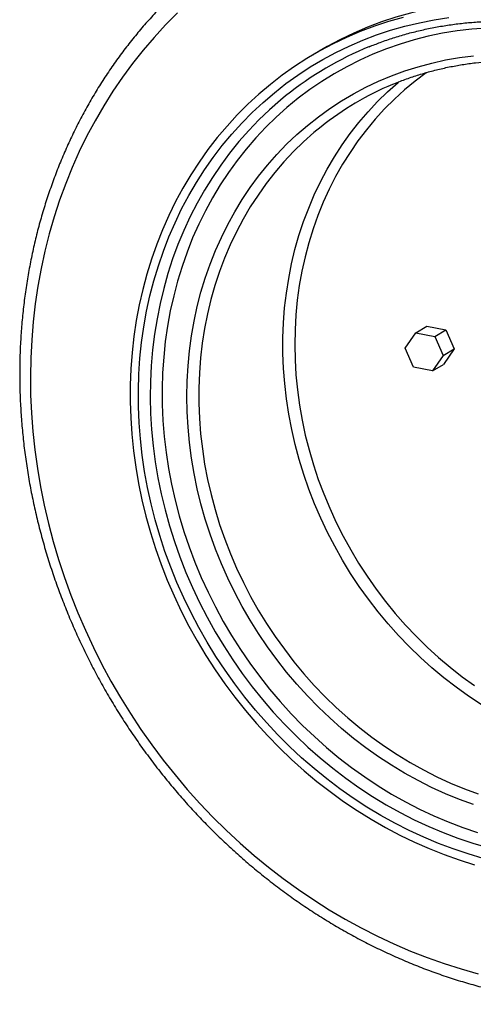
# Model space of a CAD drawing. Header units: inches. Extents: x -59 to 40, y -86 to 20.
# Tile 22 of 74: x 19.39 to 19.588, y -74.966 to -74.536. Entities that reach past the tile are written whole.
import ezdxf

# ---------------------------------------------------------------- set-up
doc = ezdxf.new("R2010")
doc.units = ezdxf.units.IN
doc.header["$MEASUREMENT"] = 0
doc.layers.add('SID-M-S', color=7, linetype='Continuous')

# ---------------------------------------------------------------- blocks, each defined once
blk = doc.blocks.new('dm108465')
at = {"layer": 'SID-M-S'}
for p, q in [((-0.7271275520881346, -0.6462809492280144), (-0.7223336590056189, -0.6434331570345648)), ((-0.7223336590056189, -0.6434331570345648), (-0.7140445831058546, -0.6450188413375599)), ((-0.731776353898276, -0.6530054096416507), (-0.7271275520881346, -0.6462809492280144)), ((-0.7271275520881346, -0.6462809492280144), (-0.7188384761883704, -0.6478666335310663)), ((-0.7188384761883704, -0.6478666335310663), (-0.7140445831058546, -0.6450188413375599)), ((-0.7188384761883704, -0.6478666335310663), (-0.7151981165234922, -0.6561767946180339)), ((-0.7140445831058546, -0.6450188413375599), (-0.7104042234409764, -0.6533290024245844)), ((-0.7281359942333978, -0.6613155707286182), (-0.731776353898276, -0.6530054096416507)), ((-0.7151981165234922, -0.6561767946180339), (-0.7198469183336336, -0.6629012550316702)), ((-0.7151981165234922, -0.6561767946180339), (-0.7104042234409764, -0.6533290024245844)), ((-0.7104042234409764, -0.6533290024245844), (-0.715053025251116, -0.6600534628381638)), ((-0.7198469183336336, -0.6629012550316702), (-0.7281359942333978, -0.6613155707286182)), ((-0.7198469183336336, -0.6629012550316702), (-0.715053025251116, -0.6600534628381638))]:
    blk.add_line(p, q, dxfattribs=at)
for points in [[(-0.8313367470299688, -0.5067254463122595), (-0.8365297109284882, -0.511938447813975), (-0.8415353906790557, -0.5173532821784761), (-0.8463483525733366, -0.5229638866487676), (-0.8509630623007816, -0.5287639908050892), (-0.8553744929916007, -0.5347471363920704), (-0.8595776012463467, -0.5409066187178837), (-0.8635678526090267, -0.547235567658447), (-0.867340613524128, -0.5537269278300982), (-0.8708918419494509, -0.56037341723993), (-0.8742174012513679, -0.5671676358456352), (-0.8773136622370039, -0.5741019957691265), (-0.880177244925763, -0.5811687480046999), (-0.8828047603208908, -0.5883600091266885), (-0.8851934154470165, -0.5956677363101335), (-0.8873405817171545, -0.6030837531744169), (-0.8892437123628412, -0.6105998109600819), (-0.8909007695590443, -0.6182074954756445), (-0.8923099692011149, -0.6258982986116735), (-0.8934695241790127, -0.6336636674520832), (-0.8943784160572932, -0.6414948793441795), (-0.8950353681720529, -0.6493832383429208), (-0.8954398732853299, -0.6573198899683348), (-0.8955912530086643, -0.6652960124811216), (-0.8954895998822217, -0.6733026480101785), (-0.8951347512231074, -0.6813309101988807), (-0.8945273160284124, -0.6893717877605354), (-0.8936679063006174, -0.6974163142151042), (-0.8925573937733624, -0.7054555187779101), (-0.8911971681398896, -0.7134803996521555), (-0.8895887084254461, -0.7214819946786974), (-0.8877336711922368, -0.729451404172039), (-0.8856343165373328, -0.7373796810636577), (-0.8832929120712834, -0.7452579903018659), (-0.8807119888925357, -0.7530775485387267), (-0.8778945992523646, -0.7608295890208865), (-0.8748437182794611, -0.7685054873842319), (-0.8715629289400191, -0.7760966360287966), (-0.86805573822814, -0.7835945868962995), (-0.8643261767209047, -0.7909909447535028), (-0.8603782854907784, -0.7982774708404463), (-0.8562166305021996, -0.8054459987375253), (-0.8518457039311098, -0.8124885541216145), (-0.8472705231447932, -0.8193972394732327), (-0.8424961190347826, -0.8261643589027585), (-0.8375277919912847, -0.8327823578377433), (-0.8323711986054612, -0.8392438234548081), (-0.827032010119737, -0.8455415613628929), (-0.8215162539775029, -0.8516685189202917), (-0.8158300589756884, -0.8576178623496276), (-0.8099797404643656, -0.8633829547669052), (-0.8039718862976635, -0.8689573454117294), (-0.7978131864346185, -0.8743348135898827), (-0.7915105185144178, -0.8795093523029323), (-0.7850708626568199, -0.8844751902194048), (-0.7785015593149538, -0.8892267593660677), (-0.7718097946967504, -0.8937587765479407), (-0.7650031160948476, -0.8980661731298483), (-0.7580890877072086, -0.9021441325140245), (-0.7510755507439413, -0.905988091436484), (-0.7439701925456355, -0.9095937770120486), (-0.736780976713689, -0.9129571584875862), (-0.729515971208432, -0.916074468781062), (-0.7221832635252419, -0.9189422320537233), (-0.7147911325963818, -0.9215572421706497), (-0.7073477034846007, -0.9239165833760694), (-0.6998612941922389, -0.9260176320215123)], [(-0.656304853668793, -0.5047078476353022), (-0.6630642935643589, -0.5035494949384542), (-0.6698320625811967, -0.5026587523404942), (-0.6765984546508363, -0.5020369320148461), (-0.6833540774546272, -0.5016848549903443), (-0.6900891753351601, -0.5016030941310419), (-0.6967943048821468, -0.501791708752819), (-0.7034600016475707, -0.5022504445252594), (-0.7100767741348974, -0.5029786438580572), (-0.7166352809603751, -0.5039753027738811), (-0.723126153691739, -0.5052390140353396), (-0.7295404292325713, -0.506767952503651), (-0.7358687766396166, -0.5085599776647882), (-0.7421024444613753, -0.510612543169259), (-0.7482324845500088, -0.512922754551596), (-0.7542502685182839, -0.5154873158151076), (-0.7601472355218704, -0.5183026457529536), (-0.7659150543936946, -0.5213647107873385), (-0.7694471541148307, -0.5233997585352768)], [(-0.7327363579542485, -0.5086664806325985), (-0.7390647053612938, -0.5104585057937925), (-0.7452983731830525, -0.5125110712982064), (-0.7514284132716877, -0.5148212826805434), (-0.7574461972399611, -0.5173858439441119), (-0.7633431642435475, -0.5202011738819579), (-0.7691109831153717, -0.5232632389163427), (-0.7747415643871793, -0.526567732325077), (-0.780226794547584, -0.5301099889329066), (-0.7855590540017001, -0.5338849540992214), (-0.7907307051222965, -0.5378873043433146), (-0.7957344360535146, -0.5421114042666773), (-0.8005632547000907, -0.546551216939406), (-0.8052101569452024, -0.5512005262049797), (-0.8096688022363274, -0.5560526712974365), (-0.813932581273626, -0.5611008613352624), (-0.8179957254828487, -0.5663379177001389), (-0.8218523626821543, -0.5717564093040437), (-0.8254970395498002, -0.5773486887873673), (-0.828924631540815, -0.583106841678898), (-0.8321302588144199, -0.5890227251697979), (-0.8351093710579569, -0.595087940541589), (-0.8378577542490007, -0.6012939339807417), (-0.8403716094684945, -0.6076318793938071), (-0.8426472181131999, -0.6140928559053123), (-0.8446815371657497, -0.6206676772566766), (-0.846471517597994, -0.6273470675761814), (-0.8480147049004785, -0.6341215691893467), (-0.8493089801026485, -0.6409815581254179), (-0.8503523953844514, -0.6479173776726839), (-0.851143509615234, -0.654919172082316), (-0.8516812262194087, -0.66197705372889), (-0.8519647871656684, -0.6690810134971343), (-0.8519937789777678, -0.6762210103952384), (-0.8517681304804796, -0.6833869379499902), (-0.8512882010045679, -0.6905686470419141), (-0.8505546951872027, -0.6977559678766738), (-0.8495685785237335, -0.7049387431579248), (-0.8483313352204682, -0.7121067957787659), (-0.8468446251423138, -0.7192499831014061), (-0.8451106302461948, -0.7263581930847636), (-0.8431317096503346, -0.7334213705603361), (-0.8409107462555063, -0.7404295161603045), (-0.838450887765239, -0.7473727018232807), (-0.8357555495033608, -0.754241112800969), (-0.8328285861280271, -0.7610250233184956), (-0.8296741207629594, -0.7677148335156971), (-0.8262966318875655, -0.7743010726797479), (-0.8227009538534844, -0.7807744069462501), (-0.8188921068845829, -0.7871256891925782), (-0.814875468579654, -0.7933459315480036), (-0.81065686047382, -0.7994263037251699), (-0.8062420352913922, -0.8053582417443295), (-0.801637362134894, -0.81113332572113), (-0.796849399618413, -0.8167433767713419), (-0.7918848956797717, -0.8221804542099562), (-0.7867507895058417, -0.8274368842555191), (-0.7814544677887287, -0.832505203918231), (-0.7760033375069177, -0.8373782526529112), (-0.7704051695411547, -0.842049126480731), (-0.764667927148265, -0.8465112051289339), (-0.7587995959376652, -0.8507582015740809), (-0.7528086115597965, -0.8547840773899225), (-0.7467033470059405, -0.8585831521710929), (-0.7404925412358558, -0.8621500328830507), (-0.7341849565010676, -0.8654796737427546), (-0.7277894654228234, -0.8685673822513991), (-0.7213152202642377, -0.8714087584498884), (-0.7147712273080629, -0.8739998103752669), (-0.7081669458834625, -0.876336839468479), (-0.7015115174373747, -0.8784165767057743)], [(-0.6977255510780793, -0.8756410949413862), (-0.7043081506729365, -0.8737147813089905), (-0.7108445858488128, -0.871531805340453), (-0.7173256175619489, -0.8690952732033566), (-0.7237417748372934, -0.8664087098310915), (-0.7300840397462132, -0.8634759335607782), (-0.7363432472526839, -0.8603011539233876), (-0.7425104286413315, -0.8568889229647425), (-0.7485767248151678, -0.853244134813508), (-0.7545334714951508, -0.849372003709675), (-0.7603721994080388, -0.8452780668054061), (-0.7660844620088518, -0.84096820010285), (-0.7716620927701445, -0.8364485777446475), (-0.7770971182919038, -0.8317256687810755), (-0.7823817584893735, -0.8268062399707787), (-0.7875084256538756, -0.8216973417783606), (-0.7924697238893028, -0.8164062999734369), (-0.7972586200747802, -0.8109406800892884), (-0.8018682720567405, -0.8053083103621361), (-0.8062920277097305, -0.7995172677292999), (-0.8105235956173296, -0.7935758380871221), (-0.814556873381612, -0.7874925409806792), (-0.8183860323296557, -0.7812761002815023), (-0.8220056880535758, -0.7749354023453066), (-0.8254106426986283, -0.7684795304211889), (-0.8285959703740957, -0.7619177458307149), (-0.8315571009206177, -0.7552594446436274), (-0.8342898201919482, -0.7485141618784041), (-0.8367902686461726, -0.7416915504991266), (-0.8390547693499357, -0.7348014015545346), (-0.8410800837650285, -0.7278535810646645), (-0.8428634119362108, -0.7208580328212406), (-0.8444021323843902, -0.7138247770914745), (-0.84569397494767, -0.706763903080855), (-0.8467371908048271, -0.6996855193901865), (-0.8475302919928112, -0.6925997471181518), (-0.8480720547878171, -0.685516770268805), (-0.8483616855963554, -0.6784467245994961), (-0.8483989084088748, -0.6713997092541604), (-0.8481836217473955, -0.6643858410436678), (-0.8477160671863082, -0.6574151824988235), (-0.8469969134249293, -0.6504977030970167), (-0.8460272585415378, -0.6436433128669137), (-0.8448085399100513, -0.6368618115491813), (-0.8433423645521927, -0.6301629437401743), (-0.841630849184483, -0.6235562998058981), (-0.8396765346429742, -0.6170513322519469), (-0.8374822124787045, -0.6106573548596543), (-0.8350509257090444, -0.6043835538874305), (-0.8323862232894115, -0.5982389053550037), (-0.829491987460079, -0.5922321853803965), (-0.8263722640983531, -0.5863720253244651), (-0.8230315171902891, -0.5806668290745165), (-0.8194746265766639, -0.5751247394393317), (-0.8157066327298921, -0.5697537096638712), (-0.811732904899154, -0.5645614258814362), (-0.8075591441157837, -0.5595553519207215), (-0.8031913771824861, -0.5547426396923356), (-0.7986358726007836, -0.5501301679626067), (-0.7938990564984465, -0.5457245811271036), (-0.7889877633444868, -0.5415321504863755), (-0.7839090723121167, -0.5375589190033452), (-0.7786702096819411, -0.5338105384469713), (-0.7732787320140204, -0.5302924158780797), (-0.7677423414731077, -0.5270095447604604), (-0.7620688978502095, -0.5239666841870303), (-0.7562665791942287, -0.5211681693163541), (-0.7503437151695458, -0.5186180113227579), (-0.7443087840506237, -0.516319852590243), (-0.7381704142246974, -0.5142769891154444), (-0.7319373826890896, -0.5124923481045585), (-0.7256187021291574, -0.510968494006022), (-0.7192233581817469, -0.5097075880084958), (-0.7127604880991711, -0.5087114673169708)], [(-0.6962846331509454, -0.5133033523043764), (-0.7027349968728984, -0.5138003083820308), (-0.7091344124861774, -0.5145662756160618), (-0.7154733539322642, -0.515600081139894), (-0.7217422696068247, -0.516900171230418), (-0.7279316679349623, -0.5184645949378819), (-0.7340323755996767, -0.5202909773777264), (-0.740035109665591, -0.5223766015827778), (-0.7459308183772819, -0.5247183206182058), (-0.7517106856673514, -0.5273126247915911), (-0.7573660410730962, -0.5301555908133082), (-0.7628883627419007, -0.5332429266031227), (-0.76826936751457, -0.5365700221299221), (-0.7735008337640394, -0.540131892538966), (-0.7785750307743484, -0.5439231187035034), (-0.783484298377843, -0.5479380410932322), (-0.7882212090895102, -0.5521705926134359), (-0.7927786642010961, -0.5566144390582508), (-0.7971498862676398, -0.5612628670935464), (-0.801328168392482, -0.5661089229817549), (-0.805307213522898, -0.5711453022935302), (-0.8090811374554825, -0.5763643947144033), (-0.812644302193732, -0.5817583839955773), (-0.8159912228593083, -0.5873191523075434), (-0.819116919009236, -0.5930383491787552), (-0.8220167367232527, -0.5989073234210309), (-0.8246861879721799, -0.6049173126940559), (-0.8271213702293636, -0.611059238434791), (-0.8293186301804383, -0.6173238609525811), (-0.8312745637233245, -0.6237017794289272), (-0.832986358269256, -0.6301833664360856), (-0.8344512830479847, -0.6367589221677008), (-0.8356672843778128, -0.6434185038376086), (-0.8366324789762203, -0.6501521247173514), (-0.8373453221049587, -0.6569496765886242), (-0.8378048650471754, -0.6638008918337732), (-0.8380104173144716, -0.6706954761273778), (-0.8379615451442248, -0.6776230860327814), (-0.8376584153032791, -0.6845732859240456), (-0.837101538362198, -0.6915355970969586), (-0.8362916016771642, -0.6984995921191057), (-0.8352299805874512, -0.7054547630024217), (-0.8339181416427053, -0.7123906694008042), (-0.8323581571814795, -0.7192968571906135), (-0.8305523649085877, -0.7261629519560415), (-0.8285033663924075, -0.7329786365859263), (-0.8262143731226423, -0.7397336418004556), (-0.823688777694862, -0.74641781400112), (-0.8209303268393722, -0.7530211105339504), (-0.8179432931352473, -0.7595335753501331), (-0.8147321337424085, -0.7659454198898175), (-0.8113015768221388, -0.7722470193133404), (-0.8076567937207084, -0.7784288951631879), (-0.8038033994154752, -0.7844817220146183), (-0.7997471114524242, -0.7903964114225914), (-0.7954940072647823, -0.7961640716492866), (-0.7910505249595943, -0.8017760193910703), (-0.7864233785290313, -0.8072238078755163), (-0.7816193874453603, -0.8124992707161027), (-0.7766459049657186, -0.8175944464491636), (-0.7715103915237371, -0.8225016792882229), (-0.7662205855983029, -0.8272135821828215), (-0.7607844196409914, -0.8317230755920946), (-0.7552100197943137, -0.8360233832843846), (-0.7495057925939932, -0.8401080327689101), (-0.743680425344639, -0.8439708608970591), (-0.7377425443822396, -0.8476060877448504), (-0.7317011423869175, -0.8510082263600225), (-0.7255653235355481, -0.8541721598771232), (-0.7193442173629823, -0.8570931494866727), (-0.7130473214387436, -0.8597667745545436), (-0.706683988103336, -0.8621890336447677), (-0.7002638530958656, -0.8643562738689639)], [(-0.7019435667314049, -0.8521836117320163), (-0.7081119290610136, -0.8499351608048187), (-0.7142174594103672, -0.8474348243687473), (-0.7202505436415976, -0.8446865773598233), (-0.7262013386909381, -0.8416948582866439), (-0.7320603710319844, -0.8384644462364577), (-0.7378183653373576, -0.835000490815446), (-0.7434659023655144, -0.8313085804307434), (-0.7489941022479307, -0.8273945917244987), (-0.7543940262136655, -0.8232648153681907), (-0.7596571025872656, -0.8189258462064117), (-0.7647748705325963, -0.8143846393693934), (-0.7697390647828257, -0.8096484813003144), (-0.7745417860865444, -0.8047249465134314), (-0.7791754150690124, -0.7996219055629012), (-0.7836323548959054, -0.7943475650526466), (-0.787905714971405, -0.7889103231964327), (-0.7919883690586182, -0.783318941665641), (-0.7958740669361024, -0.777582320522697), (-0.7995563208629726, -0.771709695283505), (-0.8030294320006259, -0.7657104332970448), (-0.8062877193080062, -0.7595941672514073), (-0.8093260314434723, -0.753370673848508), (-0.8121394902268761, -0.7470499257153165), (-0.8147235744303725, -0.7406420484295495), (-0.8170742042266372, -0.7341572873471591), (-0.8191874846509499, -0.7276060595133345), (-0.8210601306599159, -0.7209988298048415), (-0.8226891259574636, -0.7143461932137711), (-0.8240718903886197, -0.7076587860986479), (-0.8252061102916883, -0.7009473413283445), (-0.8260900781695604, -0.6942225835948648), (-0.8267223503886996, -0.6874952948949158), (-0.8271018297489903, -0.6807762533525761), (-0.8272280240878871, -0.6740762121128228), (-0.8271006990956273, -0.6674058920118), (-0.8267200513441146, -0.660775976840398), (-0.8260867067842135, -0.6541970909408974), (-0.8252016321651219, -0.6476797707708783), (-0.8240662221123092, -0.6412344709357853), (-0.8226823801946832, -0.6348714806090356), (-0.8210523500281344, -0.6286009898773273), (-0.8191786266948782, -0.6224330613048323), (-0.8170642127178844, -0.6163775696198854), (-0.8147126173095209, -0.6104441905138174), (-0.8121275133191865, -0.6046424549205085), (-0.8093130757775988, -0.598981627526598), (-0.8062737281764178, -0.5934708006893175), (-0.8030144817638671, -0.5881187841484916), (-0.7995404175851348, -0.5829341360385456), (-0.7958572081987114, -0.5779251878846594), (-0.7919706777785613, -0.5730999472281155), (-0.787887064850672, -0.5684661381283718), (-0.7836129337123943, -0.5640311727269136), (-0.779155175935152, -0.5598021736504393), (-0.7745208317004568, -0.5557858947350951), (-0.7697173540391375, -0.5519887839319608), (-0.7647524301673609, -0.5484169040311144), (-0.7596339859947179, -0.5450759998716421), (-0.7543703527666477, -0.5419713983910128), (-0.748969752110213, -0.5391080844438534), (-0.7434410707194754, -0.5364906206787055), (-0.7377929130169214, -0.5341232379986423), (-0.732034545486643, -0.5320097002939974), (-0.7261750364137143, -0.5301534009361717), (-0.7202238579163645, -0.5285572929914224), (-0.7141904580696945, -0.5272239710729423), (-0.7080845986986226, -0.5261555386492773), (-0.701915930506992, -0.5253537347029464)], [(-0.7225610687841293, -0.5327217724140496), (-0.7226957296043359, -0.532818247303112), (-0.7274833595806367, -0.5364243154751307), (-0.7321048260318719, -0.5402537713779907), (-0.7365523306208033, -0.5443001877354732), (-0.7408184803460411, -0.5485567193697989), (-0.7448959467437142, -0.5530161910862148), (-0.7487779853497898, -0.5576710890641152), (-0.752458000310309, -0.5625135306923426), (-0.7559297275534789, -0.567535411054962), (-0.7591873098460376, -0.5727282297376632), (-0.7622253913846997, -0.5780832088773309), (-0.7650386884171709, -0.5835913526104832), (-0.7676225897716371, -0.5892433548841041), (-0.7699726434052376, -0.5950296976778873), (-0.7720849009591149, -0.6009406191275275), (-0.7739558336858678, -0.6069661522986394), (-0.775582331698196, -0.6130961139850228), (-0.7769615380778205, -0.6193202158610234), (-0.7780911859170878, -0.6256279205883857), (-0.7789693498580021, -0.6320086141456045), (-0.7795946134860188, -0.6384515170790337), (-0.7799658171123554, -0.6449458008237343), (-0.78008239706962, -0.6514804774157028), (-0.7799442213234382, -0.6580445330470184), (-0.7795514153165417, -0.6646269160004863), (-0.7789046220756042, -0.6712165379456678), (-0.7780050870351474, -0.6778022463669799), (-0.776854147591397, -0.6843729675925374), (-0.7754539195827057, -0.690917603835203), (-0.773806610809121, -0.6974251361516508), (-0.7719150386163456, -0.7038845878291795), (-0.7697824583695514, -0.7102850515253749), (-0.7674123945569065, -0.7166157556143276), (-0.764808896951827, -0.7228660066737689), (-0.7619762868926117, -0.729025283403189), (-0.7589194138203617, -0.7350831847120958), (-0.75564340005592, -0.7410295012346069), (-0.7521538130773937, -0.7468541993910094), (-0.7484564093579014, -0.7525474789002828), (-0.7445575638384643, -0.7580997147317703), (-0.7404637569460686, -0.7635015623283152), (-0.7361820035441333, -0.7687438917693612), (-0.7317194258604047, -0.7738178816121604), (-0.7270835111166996, -0.7787149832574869), (-0.7222821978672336, -0.7834269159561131), (-0.7173235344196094, -0.7879457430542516), (-0.7122158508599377, -0.792263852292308), (-0.7069677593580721, -0.7963739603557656), (-0.7015881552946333, -0.80026912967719)], [(-0.6985835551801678, -0.8085522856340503), (-0.7041592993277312, -0.8048690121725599), (-0.7096140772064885, -0.8009639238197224), (-0.7149389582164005, -0.7968434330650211), (-0.7201251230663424, -0.7925143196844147), (-0.7251642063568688, -0.787983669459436), (-0.7300478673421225, -0.7832589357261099), (-0.7347680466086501, -0.7783478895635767), (-0.7393170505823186, -0.7732585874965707), (-0.7436873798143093, -0.7679993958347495), (-0.7478717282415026, -0.7625789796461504), (-0.7518634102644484, -0.7570062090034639), (-0.7556558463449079, -0.7512902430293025), (-0.7592426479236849, -0.7454405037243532), (-0.7626180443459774, -0.7394665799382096), (-0.765776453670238, -0.7333782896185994), (-0.768712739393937, -0.7271856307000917), (-0.7714220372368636, -0.7208987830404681), (-0.7738999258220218, -0.7145280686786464), (-0.7761422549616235, -0.7080839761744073), (-0.7781453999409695, -0.7015770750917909), (-0.7799060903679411, -0.6950180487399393), (-0.7814213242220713, -0.6884177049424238), (-0.7826887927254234, -0.6817868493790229), (-0.7837062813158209, -0.6751364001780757), (-0.7844720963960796, -0.6684772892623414), (-0.7849850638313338, -0.6618204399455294), (-0.7852443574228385, -0.655176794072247), (-0.7852494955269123, -0.6485572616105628), (-0.7850004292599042, -0.6419727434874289), (-0.784497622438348, -0.6354340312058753), (-0.7837418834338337, -0.6289518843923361), (-0.7827345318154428, -0.6225369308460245), (-0.7814771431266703, -0.6161997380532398), (-0.77997171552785, -0.6099507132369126), (-0.7782208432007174, -0.6038001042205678), (-0.7762273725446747, -0.597758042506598), (-0.7739945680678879, -0.591834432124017), (-0.7715261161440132, -0.5860390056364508), (-0.7688260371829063, -0.5803813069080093), (-0.7658988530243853, -0.5748706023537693), (-0.7627492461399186, -0.56951596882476), (-0.7593824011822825, -0.5643262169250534), (-0.7558039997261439, -0.5593098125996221), (-0.7520197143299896, -0.5544750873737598), (-0.7480359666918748, -0.549829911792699), (-0.7438591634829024, -0.5453819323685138), (-0.7394962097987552, -0.5411384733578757), (-0.7349542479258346, -0.5371065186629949), (-0.7344053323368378, -0.5366437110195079)], [(-0.7840509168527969, -0.5429325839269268), (-0.7862524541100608, -0.5447370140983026), (-0.7910774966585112, -0.5489499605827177), (-0.7957255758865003, -0.5533751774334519), (-0.8001898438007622, -0.5580061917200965), (-0.8044637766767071, -0.5628361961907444), (-0.8085411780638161, -0.5678580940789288), (-0.812415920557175, -0.573064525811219), (-0.8160824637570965, -0.578447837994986), (-0.819535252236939, -0.584000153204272), (-0.8227694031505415, -0.5897132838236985), (-0.8257801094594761, -0.5955788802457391), (-0.82856289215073, -0.6015883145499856), (-0.8311136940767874, -0.6077327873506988), (-0.833428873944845, -0.6140032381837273), (-0.8355048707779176, -0.6203905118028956), (-0.8373387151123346, -0.6268852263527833), (-0.8389276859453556, -0.6334778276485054), (-0.8402694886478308, -0.6401586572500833), (-0.8413621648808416, -0.6469179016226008), (-0.8422040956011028, -0.6537456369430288), (-0.8427940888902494, -0.6606318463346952), (-0.8431311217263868, -0.6675664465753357), (-0.8432148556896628, -0.6745392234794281), (-0.8430451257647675, -0.6815399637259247), (-0.8426221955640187, -0.6885583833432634), (-0.8419466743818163, -0.6955841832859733), (-0.8410195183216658, -0.7026070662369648), (-0.8398421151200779, -0.7096167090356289), (-0.8384161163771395, -0.7166028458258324), (-0.8367437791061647, -0.7235551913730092), (-0.8348274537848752, -0.7304635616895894), (-0.8326699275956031, -0.7373178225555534), (-0.8302744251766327, -0.7441079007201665), (-0.8276445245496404, -0.7508238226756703), (-0.8247839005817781, -0.757455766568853), (-0.8216969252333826, -0.7639939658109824), (-0.8183879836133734, -0.7704288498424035), (-0.8148620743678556, -0.7767509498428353), (-0.8111242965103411, -0.7829510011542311), (-0.8071801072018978, -0.7890199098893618), (-0.80303532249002, -0.794948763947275), (-0.7986961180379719, -0.8007288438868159), (-0.7941686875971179, -0.8063516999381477), (-0.7894598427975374, -0.8118090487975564), (-0.7845764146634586, -0.8170928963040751), (-0.7795255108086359, -0.8221954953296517), (-0.7743146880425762, -0.8271093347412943), (-0.7689514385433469, -0.8318272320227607), (-0.7634437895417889, -0.8363422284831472), (-0.7577997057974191, -0.8406477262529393), (-0.7520275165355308, -0.844737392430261), (-0.7461356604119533, -0.8486052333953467), (-0.7401328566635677, -0.8522455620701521), (-0.7340278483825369, -0.8556530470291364), (-0.7278295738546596, -0.858822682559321), (-0.7215472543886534, -0.861749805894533), (-0.7151899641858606, -0.8644301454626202), (-0.7087670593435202, -0.8668597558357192), (-0.7022880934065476, -0.869035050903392), (-0.6957624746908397, -0.8709528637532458)], [(-0.7685993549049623, -0.5563848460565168), (-0.7717074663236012, -0.5589396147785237), (-0.77624942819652, -0.5629715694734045), (-0.780612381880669, -0.5672150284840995), (-0.7847891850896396, -0.5716630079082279), (-0.7887729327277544, -0.5763081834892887), (-0.7925572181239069, -0.5811429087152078), (-0.7961356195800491, -0.5861593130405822), (-0.7995024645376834, -0.5913490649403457), (-0.8026520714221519, -0.5967036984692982), (-0.8055792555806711, -0.602214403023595), (-0.8082793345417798, -0.6078721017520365), (-0.8107477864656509, -0.6136675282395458), (-0.8129805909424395, -0.6195911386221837), (-0.8149740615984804, -0.6256332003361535), (-0.8167249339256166, -0.6317838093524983), (-0.8182303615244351, -0.6380328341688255), (-0.8194877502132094, -0.6443700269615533), (-0.8204951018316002, -0.6507849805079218), (-0.8212508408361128, -0.657267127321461), (-0.821753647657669, -0.6638058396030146), (-0.822002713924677, -0.6703903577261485), (-0.8219975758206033, -0.6770098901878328), (-0.8217382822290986, -0.6836535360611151), (-0.8212253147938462, -0.6903103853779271), (-0.8204594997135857, -0.6969694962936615), (-0.8194420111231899, -0.7036199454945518), (-0.8181745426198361, -0.7102508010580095), (-0.8166593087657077, -0.7168511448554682), (-0.8148986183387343, -0.7234101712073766), (-0.8128954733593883, -0.729917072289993), (-0.8106531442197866, -0.7363611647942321), (-0.8081752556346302, -0.7427318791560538), (-0.8054659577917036, -0.7490187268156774), (-0.8025296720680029, -0.7552113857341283), (-0.7993712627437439, -0.7612996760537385), (-0.7959958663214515, -0.7672735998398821), (-0.7924090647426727, -0.7731233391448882), (-0.7886166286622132, -0.7788393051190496), (-0.7846249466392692, -0.7844120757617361), (-0.7804405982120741, -0.7898324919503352), (-0.7760702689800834, -0.7950916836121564), (-0.7715212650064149, -0.8001809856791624), (-0.766801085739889, -0.8050920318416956), (-0.7619174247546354, -0.8098167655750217), (-0.7568783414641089, -0.8143474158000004), (-0.7516921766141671, -0.81867652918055), (-0.7463672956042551, -0.8227970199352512), (-0.7409125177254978, -0.8267021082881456), (-0.7353367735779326, -0.830385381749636), (-0.7296493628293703, -0.8338407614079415), (-0.7238594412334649, -0.8370626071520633), (-0.7179767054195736, -0.8400455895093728), (-0.7120107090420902, -0.8427848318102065), (-0.7059712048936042, -0.845275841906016), (-0.6998682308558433, -0.8475145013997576)]]:
    blk.add_lwpolyline(points, dxfattribs=at)
for centre, radius, start, end in [((-0.6919083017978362, -0.6575648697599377), 0.1470742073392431, 112.1868115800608, 128.792680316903), ((-0.6864894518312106, -0.6594088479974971), 0.1317421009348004, 112.7087128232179, 128.5547683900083)]:
    blk.add_arc(centre, radius, start, end, dxfattribs=at)
for points, knots in [([(-0.8082047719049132, -0.4783303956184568), (-0.8086544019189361, -0.4786337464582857), (-0.8110566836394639, -0.4802544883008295), (-0.8152746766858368, -0.4833964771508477), (-0.8208458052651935, -0.4877598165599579), (-0.826254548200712, -0.4923378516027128), (-0.8315105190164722, -0.4971038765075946), (-0.8366044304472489, -0.5020596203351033), (-0.8415326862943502, -0.5071983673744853), (-0.8462899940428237, -0.5125158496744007), (-0.850871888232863, -0.5180066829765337), (-0.8552739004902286, -0.5236657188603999), (-0.8594917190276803, -0.529487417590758), (-0.8635213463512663, -0.5354661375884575), (-0.8673586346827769, -0.5415962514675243), (-0.870999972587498, -0.547871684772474), (-0.874441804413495, -0.5542863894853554), (-0.8776805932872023, -0.5608342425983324), (-0.8807131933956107, -0.5675088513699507), (-0.8835368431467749, -0.5743036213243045), (-0.8861483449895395, -0.5812122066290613), (-0.8885455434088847, -0.5882275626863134), (-0.890725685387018, -0.5953431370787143), (-0.8926868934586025, -0.6025518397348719), (-0.894427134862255, -0.6098466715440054), (-0.8959446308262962, -0.617220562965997), (-0.8972379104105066, -0.6246662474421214), (-0.8983058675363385, -0.6321764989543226), (-0.8991470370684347, -0.6397440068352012), (-0.8997610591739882, -0.6473613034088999), (-0.9001469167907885, -0.6550210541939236), (-0.9003046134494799, -0.6627156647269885), (-0.9002335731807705, -0.6704377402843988), (-0.899934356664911, -0.6781796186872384), (-0.8994066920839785, -0.6859338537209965), (-0.89865154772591, -0.693692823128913), (-0.897669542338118, -0.7014489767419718), (-0.8964614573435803, -0.7091947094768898), (-0.8950288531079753, -0.7169225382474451), (-0.8933727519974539, -0.7246248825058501), (-0.8914949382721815, -0.7322942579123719), (-0.8893972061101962, -0.7399231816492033), (-0.8870817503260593, -0.7475042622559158), (-0.88455054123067, -0.7550300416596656), (-0.8818063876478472, -0.7624932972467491), (-0.8788516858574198, -0.7698866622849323), (-0.8756895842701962, -0.7772030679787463), (-0.8723228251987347, -0.7844352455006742), (-0.8687549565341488, -0.7915762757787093), (-0.8649893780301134, -0.7986191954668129), (-0.8610295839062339, -0.8055570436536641), (-0.8568797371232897, -0.8123832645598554), (-0.852543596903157, -0.8190910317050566), (-0.8480254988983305, -0.8256739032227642), (-0.8433298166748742, -0.8321254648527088), (-0.8384610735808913, -0.8384393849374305), (-0.8334240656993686, -0.8446096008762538), (-0.8282235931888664, -0.8506299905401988), (-0.8228647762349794, -0.8564947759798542), (-0.8173527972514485, -0.8621981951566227), (-0.811692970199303, -0.8677346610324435), (-0.8058908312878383, -0.8730988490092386), (-0.7999519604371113, -0.8782853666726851), (-0.7938822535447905, -0.8832893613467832), (-0.7876875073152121, -0.8881057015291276), (-0.781373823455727, -0.8927299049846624), (-0.7749472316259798, -0.8971571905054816), (-0.7684141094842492, -0.9013834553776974), (-0.7617807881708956, -0.9054044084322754), (-0.7550537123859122, -0.9092161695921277), (-0.7482394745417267, -0.912814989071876), (-0.7413447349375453, -0.9161973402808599), (-0.7343761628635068, -0.9193598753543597), (-0.7273406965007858, -0.9222995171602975), (-0.7202450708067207, -0.925013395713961), (-0.7130963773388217, -0.9274988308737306), (-0.7059014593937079, -0.9297533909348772), (-0.6986675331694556, -0.9317748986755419), (-0.6914015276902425, -0.9335613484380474), (-0.6841106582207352, -0.9351110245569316), (-0.6768020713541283, -0.9364224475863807), (-0.6694828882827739, -0.9374943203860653), (-0.6621603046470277, -0.9383256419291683), (-0.6548414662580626, -0.9389156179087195), (-0.6475335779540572, -0.9392637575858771), (-0.6402437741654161, -0.9393697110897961), (-0.6329791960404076, -0.939233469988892), (-0.625746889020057, -0.9388551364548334), (-0.618553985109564, -0.9382352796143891), (-0.6114074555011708, -0.9373744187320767), (-0.6043142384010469, -0.93627352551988), (-0.5972812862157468, -0.9349336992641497), (-0.5903153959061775, -0.9333563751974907), (-0.5834233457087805, -0.9315430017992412), (-0.5766117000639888, -0.929495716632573), (-0.5698875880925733, -0.9272154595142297), (-0.5632552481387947, -0.9247087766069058), (-0.5567297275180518, -0.921961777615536), (-0.5515040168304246, -0.9195915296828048), (-0.5484973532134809, -0.9180577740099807), (-0.5475895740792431, -0.9175946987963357)], [0, 0, 0, 0, 0.002373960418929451, 0.01268358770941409, 0.02299370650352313, 0.03330431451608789, 0.04361587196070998, 0.05392835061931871, 0.06424211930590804, 0.07455724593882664, 0.08487392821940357, 0.09519226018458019, 0.1055124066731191, 0.1158345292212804, 0.1261585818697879, 0.1364847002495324, 0.146812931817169, 0.1571432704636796, 0.1674757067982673, 0.1778102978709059, 0.1881469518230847, 0.1984856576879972, 0.2088263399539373, 0.2191689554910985, 0.2295134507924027, 0.2398597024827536, 0.2502076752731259, 0.260557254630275, 0.270908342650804, 0.2812608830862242, 0.2916147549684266, 0.3019698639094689, 0.3123261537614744, 0.3226834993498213, 0.3330418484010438, 0.3434011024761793, 0.3537611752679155, 0.3641220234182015, 0.3744835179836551, 0.3848456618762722, 0.3952083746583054, 0.4055715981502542, 0.415935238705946, 0.4262993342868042, 0.4366637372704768, 0.4470284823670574, 0.4573934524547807, 0.4677587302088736, 0.4781241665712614, 0.4884897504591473, 0.4988555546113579, 0.5092213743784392, 0.5195872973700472, 0.5299532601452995, 0.5403191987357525, 0.5506851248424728, 0.5610509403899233, 0.5714167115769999, 0.5817822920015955, 0.592147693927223, 0.6025128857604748, 0.6128777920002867, 0.6232424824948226, 0.6336066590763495, 0.6439704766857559, 0.6543336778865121, 0.6646964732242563, 0.6750585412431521, 0.68541988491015, 0.6957804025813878, 0.7061400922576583, 0.7164988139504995, 0.7268563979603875, 0.7372128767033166, 0.7475679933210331, 0.7579219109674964, 0.7682742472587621, 0.778625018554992, 0.7889741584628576, 0.7993216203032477, 0.8096671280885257, 0.8200107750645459, 0.8303524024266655, 0.8406919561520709, 0.851029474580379, 0.8613647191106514, 0.871697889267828, 0.8820287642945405, 0.8923575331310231, 0.9026840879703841, 0.9130085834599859, 0.9233309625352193, 0.9336514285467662, 0.943970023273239, 0.9542868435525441, 0.9646021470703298, 0.9749159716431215, 0.9852286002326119, 0.9955401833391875, 1, 1, 1, 1]), ([(-0.7475570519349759, -0.521451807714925), (-0.745953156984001, -0.520809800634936), (-0.7424793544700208, -0.5194193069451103), (-0.7370180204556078, -0.5175577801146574), (-0.7312073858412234, -0.5158124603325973), (-0.7253142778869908, -0.5143073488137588), (-0.7193499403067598, -0.513036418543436), (-0.7133212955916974, -0.5120036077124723), (-0.7072366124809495, -0.5112095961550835), (-0.7011038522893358, -0.510655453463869), (-0.6949310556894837, -0.5103420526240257), (-0.6887264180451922, -0.5102694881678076), (-0.6824980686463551, -0.5104383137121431), (-0.6762540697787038, -0.5108468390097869), (-0.6700030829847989, -0.5114996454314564), (-0.6642133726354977, -0.5123120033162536), (-0.6605139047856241, -0.5129871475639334), (-0.6588946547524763, -0.5132826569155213)], [0, 0, 0, 0, 0.0586531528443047, 0.1270341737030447, 0.1954076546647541, 0.2637746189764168, 0.332132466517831, 0.4004812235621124, 0.4688197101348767, 0.5371467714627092, 0.6054628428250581, 0.6737668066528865, 0.7420597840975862, 0.8103407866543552, 0.8786102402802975, 0.9468679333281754, 1, 1, 1, 1]), ([(-0.7374434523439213, -0.5379620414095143), (-0.7364933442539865, -0.537558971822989), (-0.7337900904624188, -0.5364121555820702), (-0.7292231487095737, -0.5347706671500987), (-0.7237610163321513, -0.5330226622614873), (-0.7182109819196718, -0.5315189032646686), (-0.7125876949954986, -0.5302474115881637), (-0.7068977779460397, -0.5292139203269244), (-0.7011500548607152, -0.5284188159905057), (-0.6953528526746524, -0.5278635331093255), (-0.6895147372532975, -0.5275488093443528), (-0.6836442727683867, -0.5274750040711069), (-0.6777501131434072, -0.5276423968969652), (-0.6718409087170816, -0.5280497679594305), (-0.6659254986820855, -0.5287002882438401), (-0.6609629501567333, -0.5294369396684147), (-0.6579771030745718, -0.5299891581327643), (-0.6569592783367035, -0.5301774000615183)], [0, 0, 0, 0, 0.03858391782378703, 0.1097792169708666, 0.1809674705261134, 0.2521479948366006, 0.32331827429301, 0.3944770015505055, 0.4656225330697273, 0.5367555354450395, 0.6078747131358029, 0.6789798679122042, 0.7500706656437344, 0.8211463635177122, 0.892207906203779, 0.9632554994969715, 1, 1, 1, 1])]:
    blk.add_open_spline(points, degree=3, knots=knots, dxfattribs=at)
blk.add_open_spline([(-0.7694471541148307, -0.5233997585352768), (-0.7726430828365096, -0.5252982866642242)], degree=1, dxfattribs=at)

msp = doc.modelspace()

# ---------------------------------------------------------------- block references
at = {"layer": 'SID-M-S'}
msp.add_blockref('dm108465', (20.29036711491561, -74.02644783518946), dxfattribs=at)

doc.saveas('drawing.dxf')
